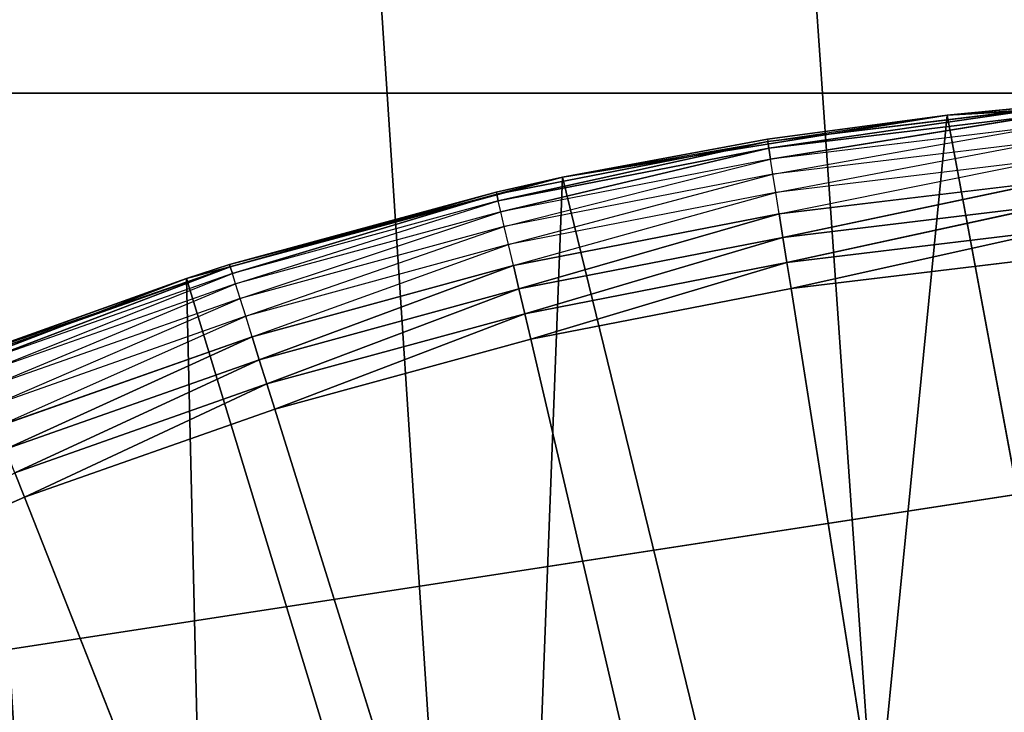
# Model space of a CAD drawing. Extents: x 0 to 6, y 0.1 to 15.2.
# Tile 75 of 256: x 0.8533 to 0.9835, y 1.4936 to 1.5852. Entities that reach past the tile are written whole.
import ezdxf

# ---------------------------------------------------------------- set-up
doc = ezdxf.new("R2010")
doc.units = 0
doc.header["$LTSCALE"] = 2.54
doc.layers.get('0').update_dxf_attribs({"color": 13, "linetype": 'CONTINUOUS'})

# ---------------------------------------------------------------- blocks, each defined once
blk = doc.blocks.new('UCHWYT_NA__CI_GACZK__GIUMI')
at = {"color": 0}
for p, q in [((0.97096, 1.41033, 1.516), (0.03, 14.8755, 1.516)), ((0.97096, 1.41033, 1.516), (0.03, 14.8755, 1.516)), ((0.91371, 1.395, 1.516), (0.03, 14.8755, 1.516)), ((0.91371, 1.395, 1.516), (0.03, 14.8755, 1.516)), ((0.91371, 1.395, 1.616), (0.03, 14.8755, 1.616)), ((0.91371, 1.395, 1.616), (0.03, 14.8755, 1.616)), ((0.97096, 1.41033, 1.616), (0.03, 14.8755, 1.616)), ((0.97096, 1.41033, 1.616), (0.03, 14.8755, 1.616)), ((1.33, 1.5755, 4.116), (0.03, 1.3755, 4.116)), ((1.33, 1.5755, 4.116), (0.03, 1.3755, 4.116)), ((1.33, 1.5755, 4.116), (0.23, 1.5755, 4.116)), ((0.23, 1.5755, 4.016), (1.33, 1.5755, 4.016)), ((0.23, 1.5755, 4.016), (1.33, 1.5755, 4.016)), ((0.23, 1.5755, 4.016), (1.33, 1.5755, 4.116)), ((0.23, 1.5755, 4.016), (1.33, 1.5755, 4.116)), ((1.33, 1.5755, 4.116), (0.23, 1.5755, 4.116)), ((0.9759, 1.57256, 1.516), (1.02729, 1.57549, 1.516)), ((0.9759, 1.57256, 1.516), (1.02729, 1.57549, 1.516)), ((0.98844, 1.57347, 1.33253), (0.9522, 1.5691, 1.33253)), ((0.98844, 1.57347, 1.33253), (0.9522, 1.5691, 1.33253)), ((0.95234, 1.56821, 1.32916), (0.98844, 1.57347, 1.33253)), ((0.95234, 1.56821, 1.32916), (0.98844, 1.57347, 1.33253)), ((0.98842, 1.57377, 1.336), (0.9759, 1.57256, 1.516)), ((0.98842, 1.57377, 1.336), (0.9759, 1.57256, 1.516)), ((0.98842, 1.57377, 1.336), (0.9759, 1.57256, 1.336)), ((0.9759, 1.57256, 1.336), (0.98844, 1.57347, 1.33253)), ((0.92508, 1.56437, 1.516), (0.9759, 1.57256, 1.516)), ((0.92508, 1.56437, 1.516), (0.9759, 1.57256, 1.516)), ((0.9759, 1.57256, 1.516), (0.95216, 1.5694, 1.336)), ((0.9759, 1.57256, 1.516), (0.95216, 1.5694, 1.336)), ((0.9759, 1.57256, 1.336), (0.95216, 1.5694, 1.336)), ((0.9522, 1.5691, 1.33253), (0.9759, 1.57256, 1.336)), ((0.98852, 1.57257, 1.32916), (0.95234, 1.56821, 1.32916)), ((0.98852, 1.57257, 1.32916), (0.95234, 1.56821, 1.32916)), ((0.95257, 1.56676, 1.326), (0.98852, 1.57257, 1.32916)), ((0.95257, 1.56676, 1.326), (0.98852, 1.57257, 1.32916)), ((0.9759, 1.57256, 1.516), (0.96071, 1.41857, 1.516)), ((0.9759, 1.57256, 1.516), (0.96071, 1.41857, 1.516)), ((0.9759, 1.57256, 1.516), (0.9759, 1.57256, 1.336)), ((0.9759, 1.57256, 1.516), (0.9759, 1.57256, 1.336)), ((0.9759, 1.57256, 1.516), (1.00339, 1.42449, 1.516)), ((0.9759, 1.57256, 1.516), (1.00339, 1.42449, 1.516)), ((0.98864, 1.5711, 1.326), (0.95257, 1.56676, 1.326)), ((0.95288, 1.56478, 1.32314), (0.98864, 1.5711, 1.326)), ((0.92508, 1.56437, 1.516), (0.95216, 1.5694, 1.336)), ((0.95216, 1.5694, 1.336), (0.92508, 1.56437, 1.336)), ((0.92508, 1.56437, 1.516), (0.95216, 1.5694, 1.336)), ((0.95216, 1.5694, 1.336), (0.9522, 1.5691, 1.33253)), ((0.9522, 1.5691, 1.33253), (0.91638, 1.56211, 1.33253)), ((0.9522, 1.5691, 1.33253), (0.91638, 1.56211, 1.33253)), ((0.91658, 1.56123, 1.32916), (0.9522, 1.5691, 1.33253)), ((0.91658, 1.56123, 1.32916), (0.9522, 1.5691, 1.33253)), ((0.95234, 1.56821, 1.32916), (0.91658, 1.56123, 1.32916)), ((0.95234, 1.56821, 1.32916), (0.91658, 1.56123, 1.32916)), ((0.91692, 1.55979, 1.326), (0.95234, 1.56821, 1.32916)), ((0.91692, 1.55979, 1.326), (0.95234, 1.56821, 1.32916)), ((0.92508, 1.56437, 1.336), (0.9522, 1.5691, 1.33253)), ((0.95234, 1.56821, 1.32916), (0.9522, 1.5691, 1.33253)), ((0.95234, 1.56821, 1.32916), (0.9522, 1.5691, 1.33253)), ((0.95257, 1.56676, 1.326), (0.95234, 1.56821, 1.32916)), ((0.95257, 1.56676, 1.326), (0.95234, 1.56821, 1.32916)), ((0.98881, 1.5691, 1.32314), (0.95288, 1.56478, 1.32314)), ((0.95327, 1.56235, 1.32068), (0.98881, 1.5691, 1.32314)), ((0.95257, 1.56676, 1.326), (0.91692, 1.55979, 1.326)), ((0.91737, 1.55785, 1.32314), (0.95257, 1.56676, 1.326)), ((0.95288, 1.56478, 1.32314), (0.95257, 1.56676, 1.326)), ((0.98901, 1.56665, 1.32068), (0.95327, 1.56235, 1.32068)), ((0.95371, 1.55953, 1.31868), (0.98901, 1.56665, 1.32068)), ((0.87537, 1.55099, 1.516), (0.92508, 1.56437, 1.516)), ((0.87537, 1.55099, 1.516), (0.92508, 1.56437, 1.516)), ((0.88107, 1.55281, 1.336), (0.92508, 1.56437, 1.516)), ((0.88107, 1.55281, 1.336), (0.92508, 1.56437, 1.516)), ((0.92508, 1.56437, 1.336), (0.91631, 1.5624, 1.336)), ((0.91631, 1.5624, 1.336), (0.92508, 1.56437, 1.516)), ((0.91631, 1.5624, 1.336), (0.92508, 1.56437, 1.516)), ((0.92508, 1.56437, 1.336), (0.91638, 1.56211, 1.33253)), ((0.95288, 1.56478, 1.32314), (0.91737, 1.55785, 1.32314)), ((0.91794, 1.55545, 1.32068), (0.95288, 1.56478, 1.32314)), ((0.92508, 1.56437, 1.516), (0.91907, 1.40746, 1.516)), ((0.92508, 1.56437, 1.516), (0.91907, 1.40746, 1.516)), ((0.92508, 1.56437, 1.336), (0.92508, 1.56437, 1.516)), ((0.92508, 1.56437, 1.336), (0.92508, 1.56437, 1.516)), ((0.92508, 1.56437, 1.516), (0.96071, 1.41857, 1.516)), ((0.92508, 1.56437, 1.516), (0.96071, 1.41857, 1.516)), ((0.95327, 1.56235, 1.32068), (0.95288, 1.56478, 1.32314)), ((0.98925, 1.5638, 1.31868), (0.95371, 1.55953, 1.31868)), ((0.9542, 1.5564, 1.31721), (0.98925, 1.5638, 1.31868)), ((0.9542, 1.5564, 1.31721), (0.98925, 1.5638, 1.31868)), ((0.91631, 1.5624, 1.336), (0.88107, 1.55281, 1.336)), ((0.91631, 1.5624, 1.336), (0.88107, 1.55281, 1.336)), ((0.91631, 1.5624, 1.336), (0.88116, 1.55252, 1.33253)), ((0.91631, 1.5624, 1.336), (0.88116, 1.55252, 1.33253)), ((0.91638, 1.56211, 1.33253), (0.88116, 1.55252, 1.33253)), ((0.91638, 1.56211, 1.33253), (0.88116, 1.55252, 1.33253)), ((0.88143, 1.55165, 1.32916), (0.91638, 1.56211, 1.33253)), ((0.88143, 1.55165, 1.32916), (0.91638, 1.56211, 1.33253)), ((0.91631, 1.5624, 1.336), (0.91638, 1.56211, 1.33253)), ((0.91658, 1.56123, 1.32916), (0.91638, 1.56211, 1.33253)), ((0.91658, 1.56123, 1.32916), (0.91638, 1.56211, 1.33253)), ((0.95327, 1.56235, 1.32068), (0.91794, 1.55545, 1.32068)), ((0.91858, 1.55267, 1.31868), (0.95327, 1.56235, 1.32068)), ((0.95371, 1.55953, 1.31868), (0.95327, 1.56235, 1.32068)), ((0.91658, 1.56123, 1.32916), (0.88143, 1.55165, 1.32916)), ((0.88187, 1.55025, 1.326), (0.91658, 1.56123, 1.32916)), ((0.91692, 1.55979, 1.326), (0.91658, 1.56123, 1.32916)), ((0.98951, 1.56065, 1.31721), (0.9542, 1.5564, 1.31721)), ((0.98951, 1.56065, 1.31721), (0.9542, 1.5564, 1.31721)), ((0.95473, 1.55308, 1.3163), (0.98951, 1.56065, 1.31721)), ((0.95473, 1.55308, 1.3163), (0.98951, 1.56065, 1.31721)), ((0.91692, 1.55979, 1.326), (0.88187, 1.55025, 1.326)), ((0.88247, 1.54834, 1.32314), (0.91692, 1.55979, 1.326)), ((0.91737, 1.55785, 1.32314), (0.91692, 1.55979, 1.326)), ((0.95371, 1.55953, 1.31868), (0.91858, 1.55267, 1.31868)), ((0.9193, 1.54959, 1.31721), (0.95371, 1.55953, 1.31868)), ((0.9193, 1.54959, 1.31721), (0.95371, 1.55953, 1.31868)), ((0.9542, 1.5564, 1.31721), (0.95371, 1.55953, 1.31868)), ((0.9542, 1.5564, 1.31721), (0.95371, 1.55953, 1.31868)), ((0.91737, 1.55785, 1.32314), (0.88247, 1.54834, 1.32314)), ((0.8832, 1.54599, 1.32068), (0.91737, 1.55785, 1.32314)), ((0.91794, 1.55545, 1.32068), (0.91737, 1.55785, 1.32314)), ((0.9542, 1.5564, 1.31721), (0.9193, 1.54959, 1.31721)), ((0.9542, 1.5564, 1.31721), (0.9193, 1.54959, 1.31721)), ((0.92007, 1.54631, 1.3163), (0.9542, 1.5564, 1.31721)), ((0.92007, 1.54631, 1.3163), (0.9542, 1.5564, 1.31721)), ((0.95473, 1.55308, 1.3163), (0.9542, 1.5564, 1.31721)), ((0.95473, 1.55308, 1.3163), (0.9542, 1.5564, 1.31721)), ((0.98979, 1.5573, 1.3163), (0.95473, 1.55308, 1.3163)), ((0.98979, 1.5573, 1.3163), (0.95473, 1.55308, 1.3163)), ((0.95527, 1.54965, 1.316), (0.98979, 1.5573, 1.3163)), ((0.95527, 1.54965, 1.316), (0.98979, 1.5573, 1.3163)), ((0.91794, 1.55545, 1.32068), (0.8832, 1.54599, 1.32068)), ((0.88405, 1.54326, 1.31868), (0.91794, 1.55545, 1.32068)), ((0.91858, 1.55267, 1.31868), (0.91794, 1.55545, 1.32068)), ((0.95527, 1.54965, 1.316), (0.99008, 1.55384, 1.316)), ((0.95527, 1.54965, 1.316), (0.99008, 1.55384, 1.316)), ((0.84663, 1.54066, 1.336), (0.88116, 1.55252, 1.33253)), ((0.88116, 1.55252, 1.33253), (0.84674, 1.54038, 1.33253)), ((0.88116, 1.55252, 1.33253), (0.84674, 1.54038, 1.33253)), ((0.84707, 1.53954, 1.32916), (0.88116, 1.55252, 1.33253)), ((0.84707, 1.53954, 1.32916), (0.88116, 1.55252, 1.33253)), ((0.88107, 1.55281, 1.336), (0.87537, 1.55099, 1.516)), ((0.88107, 1.55281, 1.336), (0.87537, 1.55099, 1.336)), ((0.88107, 1.55281, 1.336), (0.87537, 1.55099, 1.516)), ((0.87537, 1.55099, 1.336), (0.88116, 1.55252, 1.33253)), ((0.88107, 1.55281, 1.336), (0.88116, 1.55252, 1.33253)), ((0.88143, 1.55165, 1.32916), (0.88116, 1.55252, 1.33253)), ((0.88143, 1.55165, 1.32916), (0.88116, 1.55252, 1.33253)), ((0.91858, 1.55267, 1.31868), (0.88405, 1.54326, 1.31868)), ((0.88499, 1.54024, 1.31721), (0.91858, 1.55267, 1.31868)), ((0.88499, 1.54024, 1.31721), (0.91858, 1.55267, 1.31868)), ((0.9193, 1.54959, 1.31721), (0.91858, 1.55267, 1.31868)), ((0.9193, 1.54959, 1.31721), (0.91858, 1.55267, 1.31868)), ((0.95473, 1.55308, 1.3163), (0.92007, 1.54631, 1.3163)), ((0.95473, 1.55308, 1.3163), (0.92007, 1.54631, 1.3163)), ((0.92086, 1.54293, 1.316), (0.95473, 1.55308, 1.3163)), ((0.92086, 1.54293, 1.316), (0.95473, 1.55308, 1.3163)), ((0.95527, 1.54965, 1.316), (0.95473, 1.55308, 1.3163)), ((0.95527, 1.54965, 1.316), (0.95473, 1.55308, 1.3163)), ((0.88143, 1.55165, 1.32916), (0.84707, 1.53954, 1.32916)), ((0.84761, 1.53817, 1.326), (0.88143, 1.55165, 1.32916)), ((0.88187, 1.55025, 1.326), (0.88143, 1.55165, 1.32916)), ((0.8273, 1.53257, 1.516), (0.87537, 1.55099, 1.516)), ((0.8273, 1.53257, 1.516), (0.87537, 1.55099, 1.516)), ((0.87537, 1.55099, 1.336), (0.84663, 1.54066, 1.336)), ((0.84663, 1.54066, 1.336), (0.87537, 1.55099, 1.516)), ((0.84663, 1.54066, 1.336), (0.87537, 1.55099, 1.516)), ((0.88187, 1.55025, 1.326), (0.84761, 1.53817, 1.326)), ((0.84834, 1.53631, 1.32314), (0.88187, 1.55025, 1.326)), ((0.87537, 1.55099, 1.336), (0.87537, 1.55099, 1.516)), ((0.87537, 1.55099, 1.336), (0.87537, 1.55099, 1.516)), ((0.87537, 1.55099, 1.516), (0.91907, 1.40746, 1.516)), ((0.87537, 1.55099, 1.516), (0.91907, 1.40746, 1.516)), ((0.87537, 1.55099, 1.516), (0.87912, 1.39131, 1.516)), ((0.87537, 1.55099, 1.516), (0.87912, 1.39131, 1.516)), ((0.88247, 1.54834, 1.32314), (0.88187, 1.55025, 1.326)), ((0.9193, 1.54959, 1.31721), (0.88499, 1.54024, 1.31721)), ((0.9193, 1.54959, 1.31721), (0.88499, 1.54024, 1.31721)), ((0.88599, 1.53703, 1.3163), (0.9193, 1.54959, 1.31721)), ((0.88599, 1.53703, 1.3163), (0.9193, 1.54959, 1.31721)), ((0.92007, 1.54631, 1.3163), (0.9193, 1.54959, 1.31721)), ((0.92007, 1.54631, 1.3163), (0.9193, 1.54959, 1.31721)), ((0.92086, 1.54293, 1.316), (0.95527, 1.54965, 1.316)), ((0.92086, 1.54293, 1.316), (0.95527, 1.54965, 1.316)), ((1.03, 1.0755, 1.316), (0.95527, 1.54965, 1.316)), ((1.03, 1.0755, 1.316), (0.95527, 1.54965, 1.316)), ((0.88247, 1.54834, 1.32314), (0.84834, 1.53631, 1.32314)), ((0.84925, 1.53401, 1.32068), (0.88247, 1.54834, 1.32314)), ((0.8832, 1.54599, 1.32068), (0.88247, 1.54834, 1.32314)), ((0.8832, 1.54599, 1.32068), (0.84925, 1.53401, 1.32068)), ((0.8503, 1.53136, 1.31868), (0.8832, 1.54599, 1.32068)), ((0.88405, 1.54326, 1.31868), (0.8832, 1.54599, 1.32068)), ((0.92007, 1.54631, 1.3163), (0.88599, 1.53703, 1.3163)), ((0.92007, 1.54631, 1.3163), (0.88599, 1.53703, 1.3163)), ((0.88703, 1.53371, 1.316), (0.92007, 1.54631, 1.3163)), ((0.88703, 1.53371, 1.316), (0.92007, 1.54631, 1.3163)), ((0.92086, 1.54293, 1.316), (0.92007, 1.54631, 1.3163)), ((0.92086, 1.54293, 1.316), (0.92007, 1.54631, 1.3163)), ((0.88405, 1.54326, 1.31868), (0.8503, 1.53136, 1.31868)), ((0.85145, 1.52842, 1.31721), (0.88405, 1.54326, 1.31868)), ((0.85145, 1.52842, 1.31721), (0.88405, 1.54326, 1.31868)), ((0.88499, 1.54024, 1.31721), (0.88405, 1.54326, 1.31868)), ((0.88499, 1.54024, 1.31721), (0.88405, 1.54326, 1.31868)), ((0.88703, 1.53371, 1.316), (0.92086, 1.54293, 1.316)), ((0.88703, 1.53371, 1.316), (0.92086, 1.54293, 1.316)), ((0.92086, 1.54293, 1.316), (1.03, 1.0755, 1.316)), ((0.92086, 1.54293, 1.316), (1.03, 1.0755, 1.316)), ((0.88499, 1.54024, 1.31721), (0.85145, 1.52842, 1.31721)), ((0.88499, 1.54024, 1.31721), (0.85145, 1.52842, 1.31721)), ((0.85269, 1.52529, 1.3163), (0.88499, 1.54024, 1.31721)), ((0.85269, 1.52529, 1.3163), (0.88499, 1.54024, 1.31721)), ((0.88599, 1.53703, 1.3163), (0.88499, 1.54024, 1.31721)), ((0.88599, 1.53703, 1.3163), (0.88499, 1.54024, 1.31721)), ((0.88599, 1.53703, 1.3163), (0.85269, 1.52529, 1.3163)), ((0.88599, 1.53703, 1.3163), (0.85269, 1.52529, 1.3163)), ((0.85396, 1.52205, 1.316), (0.88599, 1.53703, 1.3163)), ((0.85396, 1.52205, 1.316), (0.88599, 1.53703, 1.3163)), ((0.88703, 1.53371, 1.316), (0.88599, 1.53703, 1.3163)), ((0.88703, 1.53371, 1.316), (0.88599, 1.53703, 1.3163)), ((0.85396, 1.52205, 1.316), (0.88703, 1.53371, 1.316)), ((0.85396, 1.52205, 1.316), (0.88703, 1.53371, 1.316)), ((0.88703, 1.53371, 1.316), (1.03, 1.0755, 1.316)), ((0.88703, 1.53371, 1.316), (1.03, 1.0755, 1.316)), ((0.85396, 1.52205, 1.316), (0.85269, 1.52529, 1.3163)), ((0.85396, 1.52205, 1.316), (0.85269, 1.52529, 1.3163)), ((0.82184, 1.50801, 1.316), (0.85396, 1.52205, 1.316)), ((0.82184, 1.50801, 1.316), (0.85396, 1.52205, 1.316)), ((1.03, 1.0755, 1.316), (0.85396, 1.52205, 1.316)), ((1.03, 1.0755, 1.316), (0.85396, 1.52205, 1.316))]:
    blk.add_line(p, q, dxfattribs=at)
mesh = blk.add_polyface(dxfattribs=at)
corners = [(4.91371, 1.395, 1.516), (4.86, 1.36995, 1.516), (0.03, 14.8755, 1.516)]
mesh.append_faces([[corners[k] for k in face] for face in [(0, 1, 2)]], dxfattribs={"color": 0})
mesh = blk.add_polyface(dxfattribs=at)
corners = [(0.86, 1.36995, 1.516), (0.81145, 1.33596, 1.516), (0.03, 14.8755, 1.516)]
mesh.append_faces([[corners[k] for k in face] for face in [(0, 1, 2)]], dxfattribs={"color": 0})
mesh = blk.add_polyface(dxfattribs=at)
corners = [(6.03, 14.8755, 1.516), (5.03, 1.4155, 1.516), (0.03, 14.8755, 1.516)]
mesh.append_faces([[corners[k] for k in face] for face in [(0, 1, 2)]], dxfattribs={"color": 0})
mesh = blk.add_polyface(dxfattribs=at)
corners = [(5.03, 1.4155, 1.516), (4.97096, 1.41033, 1.516), (0.03, 14.8755, 1.516)]
mesh.append_faces([[corners[k] for k in face] for face in [(0, 1, 2)]], dxfattribs={"color": 0})
mesh = blk.add_polyface(dxfattribs=at)
corners = [(4.97096, 1.41033, 1.516), (4.91371, 1.395, 1.516), (0.03, 14.8755, 1.516)]
mesh.append_faces([[corners[k] for k in face] for face in [(0, 1, 2)]], dxfattribs={"color": 0})
mesh = blk.add_polyface(dxfattribs=at)
corners = [(1.2, 1.36995, 1.516), (1.14629, 1.395, 1.516), (0.03, 14.8755, 1.516)]
mesh.append_faces([[corners[k] for k in face] for face in [(0, 1, 2)]], dxfattribs={"color": 0})
mesh = blk.add_polyface(dxfattribs=at)
corners = [(1.14629, 1.395, 1.516), (1.08904, 1.41033, 1.516), (0.03, 14.8755, 1.516)]
mesh.append_faces([[corners[k] for k in face] for face in [(0, 1, 2)]], dxfattribs={"color": 0})
mesh = blk.add_polyface(dxfattribs=at)
corners = [(1.08904, 1.41033, 1.516), (1.03, 1.4155, 1.516), (0.03, 14.8755, 1.516)]
mesh.append_faces([[corners[k] for k in face] for face in [(0, 1, 2)]], dxfattribs={"color": 0})
mesh = blk.add_polyface(dxfattribs=at)
corners = [(1.03, 1.4155, 1.516), (0.97096, 1.41033, 1.516), (0.03, 14.8755, 1.516)]
mesh.append_faces([[corners[k] for k in face] for face in [(0, 1, 2)]], dxfattribs={"color": 0})
mesh = blk.add_polyface(dxfattribs=at)
corners = [(0.97096, 1.41033, 1.516), (0.91371, 1.395, 1.516), (0.03, 14.8755, 1.516)]
mesh.append_faces([[corners[k] for k in face] for face in [(0, 1, 2)]], dxfattribs={"color": 0})
mesh = blk.add_polyface(dxfattribs=at)
corners = [(0.91371, 1.395, 1.516), (0.86, 1.36995, 1.516), (0.03, 14.8755, 1.516)]
mesh.append_faces([[corners[k] for k in face] for face in [(0, 1, 2)]], dxfattribs={"color": 0})
mesh = blk.add_polyface(dxfattribs=at)
corners = [(4.86, 1.36995, 1.516), (1.29045, 1.29405, 1.516), (0.03, 14.8755, 1.516)]
mesh.append_faces([[corners[k] for k in face] for face in [(0, 1, 2)]], dxfattribs={"color": 0})
mesh = blk.add_polyface(dxfattribs=at)
corners = [(1.29045, 1.29405, 1.516), (1.24855, 1.33596, 1.516), (0.03, 14.8755, 1.516)]
mesh.append_faces([[corners[k] for k in face] for face in [(0, 1, 2)]], dxfattribs={"color": 0})
mesh = blk.add_polyface(dxfattribs=at)
corners = [(1.24855, 1.33596, 1.516), (1.2, 1.36995, 1.516), (0.03, 14.8755, 1.516)]
mesh.append_faces([[corners[k] for k in face] for face in [(0, 1, 2)]], dxfattribs={"color": 0})
mesh = blk.add_polyface(dxfattribs=at)
corners = [(4.86, 1.36995, 1.616), (0.03, 14.8755, 1.616), (4.81145, 1.33596, 1.616)]
mesh.append_faces([[corners[k] for k in face] for face in [(0, 1, 2)]], dxfattribs={"color": 0})
mesh = blk.add_polyface(dxfattribs=at)
corners = [(0.86, 1.36995, 1.616), (0.03, 14.8755, 1.616), (0.81145, 1.33596, 1.616)]
mesh.append_faces([[corners[k] for k in face] for face in [(0, 1, 2)]], dxfattribs={"color": 0})
mesh = blk.add_polyface(dxfattribs=at)
corners = [(4.91371, 1.395, 1.616), (0.03, 14.8755, 1.616), (4.86, 1.36995, 1.616)]
mesh.append_faces([[corners[k] for k in face] for face in [(0, 1, 2)]], dxfattribs={"color": 0})
mesh = blk.add_polyface(dxfattribs=at)
corners = [(4.97096, 1.41033, 1.616), (0.03, 14.8755, 1.616), (4.91371, 1.395, 1.616)]
mesh.append_faces([[corners[k] for k in face] for face in [(0, 1, 2)]], dxfattribs={"color": 0})
mesh = blk.add_polyface(dxfattribs=at)
corners = [(6.03, 14.8755, 1.616), (0.03, 14.8755, 1.616), (4.97096, 1.41033, 1.616)]
mesh.append_faces([[corners[k] for k in face] for face in [(0, 1, 2)]], dxfattribs={"color": 0})
mesh = blk.add_polyface(dxfattribs=at)
corners = [(0.91371, 1.395, 1.616), (0.03, 14.8755, 1.616), (0.86, 1.36995, 1.616)]
mesh.append_faces([[corners[k] for k in face] for face in [(0, 1, 2)]], dxfattribs={"color": 0})
mesh = blk.add_polyface(dxfattribs=at)
corners = [(0.97096, 1.41033, 1.616), (0.03, 14.8755, 1.616), (0.91371, 1.395, 1.616)]
mesh.append_faces([[corners[k] for k in face] for face in [(0, 1, 2)]], dxfattribs={"color": 0})
mesh = blk.add_polyface(dxfattribs=at)
corners = [(1.03, 1.4155, 1.616), (0.03, 14.8755, 1.616), (0.97096, 1.41033, 1.616)]
mesh.append_faces([[corners[k] for k in face] for face in [(0, 1, 2)]], dxfattribs={"color": 0})
mesh = blk.add_polyface(dxfattribs=at)
corners = [(4.73555, 1.2455, 1.616), (0.03, 14.8755, 1.616), (1.03, 1.4155, 1.616)]
mesh.append_faces([[corners[k] for k in face] for face in [(0, 1, 2)]], dxfattribs={"color": 0})
mesh = blk.add_polyface(dxfattribs=at)
corners = [(4.76954, 1.29405, 1.616), (0.03, 14.8755, 1.616), (4.73555, 1.2455, 1.616)]
mesh.append_faces([[corners[k] for k in face] for face in [(0, 1, 2)]], dxfattribs={"color": 0})
mesh = blk.add_polyface(dxfattribs=at)
corners = [(4.81145, 1.33596, 1.616), (0.03, 14.8755, 1.616), (4.76954, 1.29405, 1.616)]
mesh.append_faces([[corners[k] for k in face] for face in [(0, 1, 2)]], dxfattribs={"color": 0})
mesh = blk.add_polyface(dxfattribs=at)
corners = [(1.53, 1.3755, 4.116), (1.33, 1.5755, 4.116), (0.03, 1.3755, 4.116)]
mesh.append_faces([[corners[k] for k in face] for face in [(0, 1, 2)]], dxfattribs={"color": 0})
mesh = blk.add_polyface(dxfattribs=at)
corners = [(1.33, 1.5755, 4.116), (0.23, 1.5755, 4.116), (0.03, 1.3755, 4.116)]
mesh.append_faces([[corners[k] for k in face] for face in [(0, 1, 2)]], dxfattribs={"color": 0})
mesh = blk.add_polyface(dxfattribs=at)
corners = [(1.53, 1.3755, 4.016), (0.03, 1.3755, 4.016), (0.23, 1.5755, 4.016)]
mesh.append_faces([[corners[k] for k in face] for face in [(0, 1, 2)]], dxfattribs={"color": 0})
mesh = blk.add_polyface(dxfattribs=at)
corners = [(1.53, 1.3755, 4.016), (0.23, 1.5755, 4.016), (1.33, 1.5755, 4.016)]
mesh.append_faces([[corners[k] for k in face] for face in [(0, 1, 2)]], dxfattribs={"color": 0})
mesh = blk.add_polyface(dxfattribs=at)
corners = [(1.33, 1.5755, 4.116), (1.33, 1.5755, 4.016), (0.23, 1.5755, 4.016)]
mesh.append_faces([[corners[k] for k in face] for face in [(0, 1, 2)]], dxfattribs={"color": 0})
mesh = blk.add_polyface(dxfattribs=at)
corners = [(1.33, 1.5755, 4.116), (0.23, 1.5755, 4.016), (0.23, 1.5755, 4.116)]
mesh.append_faces([[corners[k] for k in face] for face in [(0, 1, 2)]], dxfattribs={"color": 0})
mesh = blk.add_polyface(dxfattribs=at)
corners = [(1.02729, 1.57549, 1.516), (0.98842, 1.57377, 1.336), (0.9759, 1.57256, 1.516)]
mesh.append_faces([[corners[k] for k in face] for face in [(0, 1, 2)]], dxfattribs={"color": 0})
mesh = blk.add_polyface(dxfattribs=at)
corners = [(1.02729, 1.57549, 1.516), (0.9759, 1.57256, 1.516), (1.00339, 1.42449, 1.516)]
mesh.append_faces([[corners[k] for k in face] for face in [(0, 1, 2)]], dxfattribs={"color": 0})
mesh = blk.add_polyface(dxfattribs=at)
corners = [(0.9759, 1.57256, 1.336), (0.98844, 1.57347, 1.33253), (0.9522, 1.5691, 1.33253)]
mesh.append_faces([[corners[k] for k in face] for face in [(0, 1, 2)]], dxfattribs={"color": 0})
mesh = blk.add_polyface(dxfattribs=at)
corners = [(0.98844, 1.57347, 1.33253), (0.95234, 1.56821, 1.32916), (0.9522, 1.5691, 1.33253)]
mesh.append_faces([[corners[k] for k in face] for face in [(0, 1, 2)]], dxfattribs={"color": 0})
mesh = blk.add_polyface(dxfattribs=at)
corners = [(0.98844, 1.57347, 1.33253), (0.98852, 1.57257, 1.32916), (0.95234, 1.56821, 1.32916)]
mesh.append_faces([[corners[k] for k in face] for face in [(0, 1, 2)]], dxfattribs={"color": 0})
mesh = blk.add_polyface(dxfattribs=at)
corners = [(0.9759, 1.57256, 1.516), (0.98842, 1.57377, 1.336), (0.9759, 1.57256, 1.336)]
mesh.append_faces([[corners[k] for k in face] for face in [(0, 1, 2)]], dxfattribs={"color": 0})
mesh = blk.add_polyface(dxfattribs=at)
corners = [(0.9759, 1.57256, 1.516), (0.95216, 1.5694, 1.336), (0.92508, 1.56437, 1.516)]
mesh.append_faces([[corners[k] for k in face] for face in [(0, 1, 2)]], dxfattribs={"color": 0})
mesh = blk.add_polyface(dxfattribs=at)
corners = [(0.9759, 1.57256, 1.516), (0.92508, 1.56437, 1.516), (0.96071, 1.41857, 1.516)]
mesh.append_faces([[corners[k] for k in face] for face in [(0, 1, 2)]], dxfattribs={"color": 0})
mesh = blk.add_polyface(dxfattribs=at)
corners = [(0.9759, 1.57256, 1.516), (0.9759, 1.57256, 1.336), (0.95216, 1.5694, 1.336)]
mesh.append_faces([[corners[k] for k in face] for face in [(0, 1, 2)]], dxfattribs={"color": 0})
mesh = blk.add_polyface(dxfattribs=at)
corners = [(0.98852, 1.57257, 1.32916), (0.95257, 1.56676, 1.326), (0.95234, 1.56821, 1.32916)]
mesh.append_faces([[corners[k] for k in face] for face in [(0, 1, 2)]], dxfattribs={"color": 0})
mesh = blk.add_polyface(dxfattribs=at)
corners = [(0.98852, 1.57257, 1.32916), (0.98864, 1.5711, 1.326), (0.95257, 1.56676, 1.326)]
mesh.append_faces([[corners[k] for k in face] for face in [(0, 1, 2)]], dxfattribs={"color": 0})
mesh = blk.add_polyface(dxfattribs=at)
corners = [(1.00339, 1.42449, 1.516), (0.9759, 1.57256, 1.516), (0.96071, 1.41857, 1.516)]
mesh.append_faces([[corners[k] for k in face] for face in [(0, 1, 2)]], dxfattribs={"color": 0})
mesh = blk.add_polyface(dxfattribs=at)
corners = [(0.92508, 1.56437, 1.516), (0.95216, 1.5694, 1.336), (0.92508, 1.56437, 1.336)]
mesh.append_faces([[corners[k] for k in face] for face in [(0, 1, 2)]], dxfattribs={"color": 0})
mesh = blk.add_polyface(dxfattribs=at)
corners = [(0.92508, 1.56437, 1.336), (0.9522, 1.5691, 1.33253), (0.91638, 1.56211, 1.33253)]
mesh.append_faces([[corners[k] for k in face] for face in [(0, 1, 2)]], dxfattribs={"color": 0})
mesh = blk.add_polyface(dxfattribs=at)
corners = [(0.9522, 1.5691, 1.33253), (0.91658, 1.56123, 1.32916), (0.91638, 1.56211, 1.33253)]
mesh.append_faces([[corners[k] for k in face] for face in [(0, 1, 2)]], dxfattribs={"color": 0})
mesh = blk.add_polyface(dxfattribs=at)
corners = [(0.9522, 1.5691, 1.33253), (0.95234, 1.56821, 1.32916), (0.91658, 1.56123, 1.32916)]
mesh.append_faces([[corners[k] for k in face] for face in [(0, 1, 2)]], dxfattribs={"color": 0})
mesh = blk.add_polyface(dxfattribs=at)
corners = [(0.95234, 1.56821, 1.32916), (0.91692, 1.55979, 1.326), (0.91658, 1.56123, 1.32916)]
mesh.append_faces([[corners[k] for k in face] for face in [(0, 1, 2)]], dxfattribs={"color": 0})
mesh = blk.add_polyface(dxfattribs=at)
corners = [(0.95234, 1.56821, 1.32916), (0.95257, 1.56676, 1.326), (0.91692, 1.55979, 1.326)]
mesh.append_faces([[corners[k] for k in face] for face in [(0, 1, 2)]], dxfattribs={"color": 0})
mesh = blk.add_polyface(dxfattribs=at)
corners = [(0.92508, 1.56437, 1.516), (0.88107, 1.55281, 1.336), (0.87537, 1.55099, 1.516)]
mesh.append_faces([[corners[k] for k in face] for face in [(0, 1, 2)]], dxfattribs={"color": 0})
mesh = blk.add_polyface(dxfattribs=at)
corners = [(0.92508, 1.56437, 1.516), (0.87537, 1.55099, 1.516), (0.91907, 1.40746, 1.516)]
mesh.append_faces([[corners[k] for k in face] for face in [(0, 1, 2)]], dxfattribs={"color": 0})
mesh = blk.add_polyface(dxfattribs=at)
corners = [(0.92508, 1.56437, 1.516), (0.91631, 1.5624, 1.336), (0.88107, 1.55281, 1.336)]
mesh.append_faces([[corners[k] for k in face] for face in [(0, 1, 2)]], dxfattribs={"color": 0})
mesh = blk.add_polyface(dxfattribs=at)
corners = [(0.92508, 1.56437, 1.516), (0.92508, 1.56437, 1.336), (0.91631, 1.5624, 1.336)]
mesh.append_faces([[corners[k] for k in face] for face in [(0, 1, 2)]], dxfattribs={"color": 0})
mesh = blk.add_polyface(dxfattribs=at)
corners = [(0.96071, 1.41857, 1.516), (0.92508, 1.56437, 1.516), (0.91907, 1.40746, 1.516)]
mesh.append_faces([[corners[k] for k in face] for face in [(0, 1, 2)]], dxfattribs={"color": 0})
mesh = blk.add_polyface(dxfattribs=at)
corners = [(0.98925, 1.5638, 1.31868), (0.9542, 1.5564, 1.31721), (0.95371, 1.55953, 1.31868)]
mesh.append_faces([[corners[k] for k in face] for face in [(0, 1, 2)]], dxfattribs={"color": 0})
mesh = blk.add_polyface(dxfattribs=at)
corners = [(0.98951, 1.56065, 1.31721), (0.9542, 1.5564, 1.31721), (0.98925, 1.5638, 1.31868)]
mesh.append_faces([[corners[k] for k in face] for face in [(0, 1, 2)]], dxfattribs={"color": 0})
mesh = blk.add_polyface(dxfattribs=at)
corners = [(0.91631, 1.5624, 1.336), (0.88116, 1.55252, 1.33253), (0.88107, 1.55281, 1.336)]
mesh.append_faces([[corners[k] for k in face] for face in [(0, 1, 2)]], dxfattribs={"color": 0})
mesh = blk.add_polyface(dxfattribs=at)
corners = [(0.91631, 1.5624, 1.336), (0.91638, 1.56211, 1.33253), (0.88116, 1.55252, 1.33253)]
mesh.append_faces([[corners[k] for k in face] for face in [(0, 1, 2)]], dxfattribs={"color": 0})
mesh = blk.add_polyface(dxfattribs=at)
corners = [(0.91638, 1.56211, 1.33253), (0.88143, 1.55165, 1.32916), (0.88116, 1.55252, 1.33253)]
mesh.append_faces([[corners[k] for k in face] for face in [(0, 1, 2)]], dxfattribs={"color": 0})
mesh = blk.add_polyface(dxfattribs=at)
corners = [(0.91638, 1.56211, 1.33253), (0.91658, 1.56123, 1.32916), (0.88143, 1.55165, 1.32916)]
mesh.append_faces([[corners[k] for k in face] for face in [(0, 1, 2)]], dxfattribs={"color": 0})
mesh = blk.add_polyface(dxfattribs=at)
corners = [(0.98951, 1.56065, 1.31721), (0.95473, 1.55308, 1.3163), (0.9542, 1.5564, 1.31721)]
mesh.append_faces([[corners[k] for k in face] for face in [(0, 1, 2)]], dxfattribs={"color": 0})
mesh = blk.add_polyface(dxfattribs=at)
corners = [(0.98979, 1.5573, 1.3163), (0.95473, 1.55308, 1.3163), (0.98951, 1.56065, 1.31721)]
mesh.append_faces([[corners[k] for k in face] for face in [(0, 1, 2)]], dxfattribs={"color": 0})
mesh = blk.add_polyface(dxfattribs=at)
corners = [(0.95371, 1.55953, 1.31868), (0.9193, 1.54959, 1.31721), (0.91858, 1.55267, 1.31868)]
mesh.append_faces([[corners[k] for k in face] for face in [(0, 1, 2)]], dxfattribs={"color": 0})
mesh = blk.add_polyface(dxfattribs=at)
corners = [(0.9542, 1.5564, 1.31721), (0.9193, 1.54959, 1.31721), (0.95371, 1.55953, 1.31868)]
mesh.append_faces([[corners[k] for k in face] for face in [(0, 1, 2)]], dxfattribs={"color": 0})
mesh = blk.add_polyface(dxfattribs=at)
corners = [(0.9542, 1.5564, 1.31721), (0.92007, 1.54631, 1.3163), (0.9193, 1.54959, 1.31721)]
mesh.append_faces([[corners[k] for k in face] for face in [(0, 1, 2)]], dxfattribs={"color": 0})
mesh = blk.add_polyface(dxfattribs=at)
corners = [(0.95473, 1.55308, 1.3163), (0.92007, 1.54631, 1.3163), (0.9542, 1.5564, 1.31721)]
mesh.append_faces([[corners[k] for k in face] for face in [(0, 1, 2)]], dxfattribs={"color": 0})
mesh = blk.add_polyface(dxfattribs=at)
corners = [(0.98979, 1.5573, 1.3163), (0.95527, 1.54965, 1.316), (0.95473, 1.55308, 1.3163)]
mesh.append_faces([[corners[k] for k in face] for face in [(0, 1, 2)]], dxfattribs={"color": 0})
mesh = blk.add_polyface(dxfattribs=at)
corners = [(0.99008, 1.55384, 1.316), (0.95527, 1.54965, 1.316), (0.98979, 1.5573, 1.3163)]
mesh.append_faces([[corners[k] for k in face] for face in [(0, 1, 2)]], dxfattribs={"color": 0})
mesh = blk.add_polyface(dxfattribs=at)
corners = [(1.03, 1.0755, 1.316), (0.95527, 1.54965, 1.316), (0.99008, 1.55384, 1.316)]
mesh.append_faces([[corners[k] for k in face] for face in [(0, 1, 2)]], dxfattribs={"color": 0})
mesh = blk.add_polyface(dxfattribs=at)
corners = [(0.84663, 1.54066, 1.336), (0.88116, 1.55252, 1.33253), (0.84674, 1.54038, 1.33253)]
mesh.append_faces([[corners[k] for k in face] for face in [(0, 1, 2)]], dxfattribs={"color": 0})
mesh = blk.add_polyface(dxfattribs=at)
corners = [(0.88116, 1.55252, 1.33253), (0.84707, 1.53954, 1.32916), (0.84674, 1.54038, 1.33253)]
mesh.append_faces([[corners[k] for k in face] for face in [(0, 1, 2)]], dxfattribs={"color": 0})
mesh = blk.add_polyface(dxfattribs=at)
corners = [(0.88116, 1.55252, 1.33253), (0.88143, 1.55165, 1.32916), (0.84707, 1.53954, 1.32916)]
mesh.append_faces([[corners[k] for k in face] for face in [(0, 1, 2)]], dxfattribs={"color": 0})
mesh = blk.add_polyface(dxfattribs=at)
corners = [(0.87537, 1.55099, 1.516), (0.88107, 1.55281, 1.336), (0.87537, 1.55099, 1.336)]
mesh.append_faces([[corners[k] for k in face] for face in [(0, 1, 2)]], dxfattribs={"color": 0})
mesh = blk.add_polyface(dxfattribs=at)
corners = [(0.91858, 1.55267, 1.31868), (0.88499, 1.54024, 1.31721), (0.88405, 1.54326, 1.31868)]
mesh.append_faces([[corners[k] for k in face] for face in [(0, 1, 2)]], dxfattribs={"color": 0})
mesh = blk.add_polyface(dxfattribs=at)
corners = [(0.9193, 1.54959, 1.31721), (0.88499, 1.54024, 1.31721), (0.91858, 1.55267, 1.31868)]
mesh.append_faces([[corners[k] for k in face] for face in [(0, 1, 2)]], dxfattribs={"color": 0})
mesh = blk.add_polyface(dxfattribs=at)
corners = [(0.95473, 1.55308, 1.3163), (0.92086, 1.54293, 1.316), (0.92007, 1.54631, 1.3163)]
mesh.append_faces([[corners[k] for k in face] for face in [(0, 1, 2)]], dxfattribs={"color": 0})
mesh = blk.add_polyface(dxfattribs=at)
corners = [(0.95527, 1.54965, 1.316), (0.92086, 1.54293, 1.316), (0.95473, 1.55308, 1.3163)]
mesh.append_faces([[corners[k] for k in face] for face in [(0, 1, 2)]], dxfattribs={"color": 0})
mesh = blk.add_polyface(dxfattribs=at)
corners = [(0.87537, 1.55099, 1.516), (0.84663, 1.54066, 1.336), (0.8273, 1.53257, 1.516)]
mesh.append_faces([[corners[k] for k in face] for face in [(0, 1, 2)]], dxfattribs={"color": 0})
mesh = blk.add_polyface(dxfattribs=at)
corners = [(0.87912, 1.39131, 1.516), (0.87537, 1.55099, 1.516), (0.8273, 1.53257, 1.516)]
mesh.append_faces([[corners[k] for k in face] for face in [(0, 1, 2)]], dxfattribs={"color": 0})
mesh = blk.add_polyface(dxfattribs=at)
corners = [(0.87537, 1.55099, 1.516), (0.87537, 1.55099, 1.336), (0.84663, 1.54066, 1.336)]
mesh.append_faces([[corners[k] for k in face] for face in [(0, 1, 2)]], dxfattribs={"color": 0})
mesh = blk.add_polyface(dxfattribs=at)
corners = [(0.91907, 1.40746, 1.516), (0.87537, 1.55099, 1.516), (0.87912, 1.39131, 1.516)]
mesh.append_faces([[corners[k] for k in face] for face in [(0, 1, 2)]], dxfattribs={"color": 0})
mesh = blk.add_polyface(dxfattribs=at)
corners = [(0.9193, 1.54959, 1.31721), (0.88599, 1.53703, 1.3163), (0.88499, 1.54024, 1.31721)]
mesh.append_faces([[corners[k] for k in face] for face in [(0, 1, 2)]], dxfattribs={"color": 0})
mesh = blk.add_polyface(dxfattribs=at)
corners = [(0.92007, 1.54631, 1.3163), (0.88599, 1.53703, 1.3163), (0.9193, 1.54959, 1.31721)]
mesh.append_faces([[corners[k] for k in face] for face in [(0, 1, 2)]], dxfattribs={"color": 0})
mesh = blk.add_polyface(dxfattribs=at)
corners = [(1.03, 1.0755, 1.316), (0.92086, 1.54293, 1.316), (0.95527, 1.54965, 1.316)]
mesh.append_faces([[corners[k] for k in face] for face in [(0, 1, 2)]], dxfattribs={"color": 0})
mesh = blk.add_polyface(dxfattribs=at)
corners = [(0.92007, 1.54631, 1.3163), (0.88703, 1.53371, 1.316), (0.88599, 1.53703, 1.3163)]
mesh.append_faces([[corners[k] for k in face] for face in [(0, 1, 2)]], dxfattribs={"color": 0})
mesh = blk.add_polyface(dxfattribs=at)
corners = [(0.92086, 1.54293, 1.316), (0.88703, 1.53371, 1.316), (0.92007, 1.54631, 1.3163)]
mesh.append_faces([[corners[k] for k in face] for face in [(0, 1, 2)]], dxfattribs={"color": 0})
mesh = blk.add_polyface(dxfattribs=at)
corners = [(0.88405, 1.54326, 1.31868), (0.85145, 1.52842, 1.31721), (0.8503, 1.53136, 1.31868)]
mesh.append_faces([[corners[k] for k in face] for face in [(0, 1, 2)]], dxfattribs={"color": 0})
mesh = blk.add_polyface(dxfattribs=at)
corners = [(0.88499, 1.54024, 1.31721), (0.85145, 1.52842, 1.31721), (0.88405, 1.54326, 1.31868)]
mesh.append_faces([[corners[k] for k in face] for face in [(0, 1, 2)]], dxfattribs={"color": 0})
mesh = blk.add_polyface(dxfattribs=at)
corners = [(1.03, 1.0755, 1.316), (0.88703, 1.53371, 1.316), (0.92086, 1.54293, 1.316)]
mesh.append_faces([[corners[k] for k in face] for face in [(0, 1, 2)]], dxfattribs={"color": 0})
mesh = blk.add_polyface(dxfattribs=at)
corners = [(0.88499, 1.54024, 1.31721), (0.85269, 1.52529, 1.3163), (0.85145, 1.52842, 1.31721)]
mesh.append_faces([[corners[k] for k in face] for face in [(0, 1, 2)]], dxfattribs={"color": 0})
mesh = blk.add_polyface(dxfattribs=at)
corners = [(0.88599, 1.53703, 1.3163), (0.85269, 1.52529, 1.3163), (0.88499, 1.54024, 1.31721)]
mesh.append_faces([[corners[k] for k in face] for face in [(0, 1, 2)]], dxfattribs={"color": 0})
mesh = blk.add_polyface(dxfattribs=at)
corners = [(0.88599, 1.53703, 1.3163), (0.85396, 1.52205, 1.316), (0.85269, 1.52529, 1.3163)]
mesh.append_faces([[corners[k] for k in face] for face in [(0, 1, 2)]], dxfattribs={"color": 0})
mesh = blk.add_polyface(dxfattribs=at)
corners = [(0.88703, 1.53371, 1.316), (0.85396, 1.52205, 1.316), (0.88599, 1.53703, 1.3163)]
mesh.append_faces([[corners[k] for k in face] for face in [(0, 1, 2)]], dxfattribs={"color": 0})
mesh = blk.add_polyface(dxfattribs=at)
corners = [(1.03, 1.0755, 1.316), (0.85396, 1.52205, 1.316), (0.88703, 1.53371, 1.316)]
mesh.append_faces([[corners[k] for k in face] for face in [(0, 1, 2)]], dxfattribs={"color": 0})
mesh = blk.add_polyface(dxfattribs=at)
corners = [(0.87912, 1.39131, 1.516), (0.8273, 1.53257, 1.516), (0.84145, 1.37037, 1.516)]
mesh.append_faces([[corners[k] for k in face] for face in [(0, 1, 2)]], dxfattribs={"color": 0})
mesh = blk.add_polyface(dxfattribs=at)
corners = [(0.85396, 1.52205, 1.316), (0.82184, 1.50801, 1.316), (0.85269, 1.52529, 1.3163)]
mesh.append_faces([[corners[k] for k in face] for face in [(0, 1, 2)]], dxfattribs={"color": 0})
mesh = blk.add_polyface(dxfattribs=at)
corners = [(1.03, 1.0755, 1.316), (0.82184, 1.50801, 1.316), (0.85396, 1.52205, 1.316)]
mesh.append_faces([[corners[k] for k in face] for face in [(0, 1, 2)]], dxfattribs={"color": 0})
mesh = blk.add_polyface(dxfattribs=at)
corners = [(1.03, 1.0755, 1.316), (0.79082, 1.49166, 1.316), (0.82184, 1.50801, 1.316)]
mesh.append_faces([[corners[k] for k in face] for face in [(0, 1, 2)]], dxfattribs={"color": 0})

msp = doc.modelspace()

# ---------------------------------------------------------------- block references
at = {"color": 0}
msp.add_blockref('UCHWYT_NA__CI_GACZK__GIUMI', (0, 0), dxfattribs=at)

doc.saveas('drawing.dxf')
